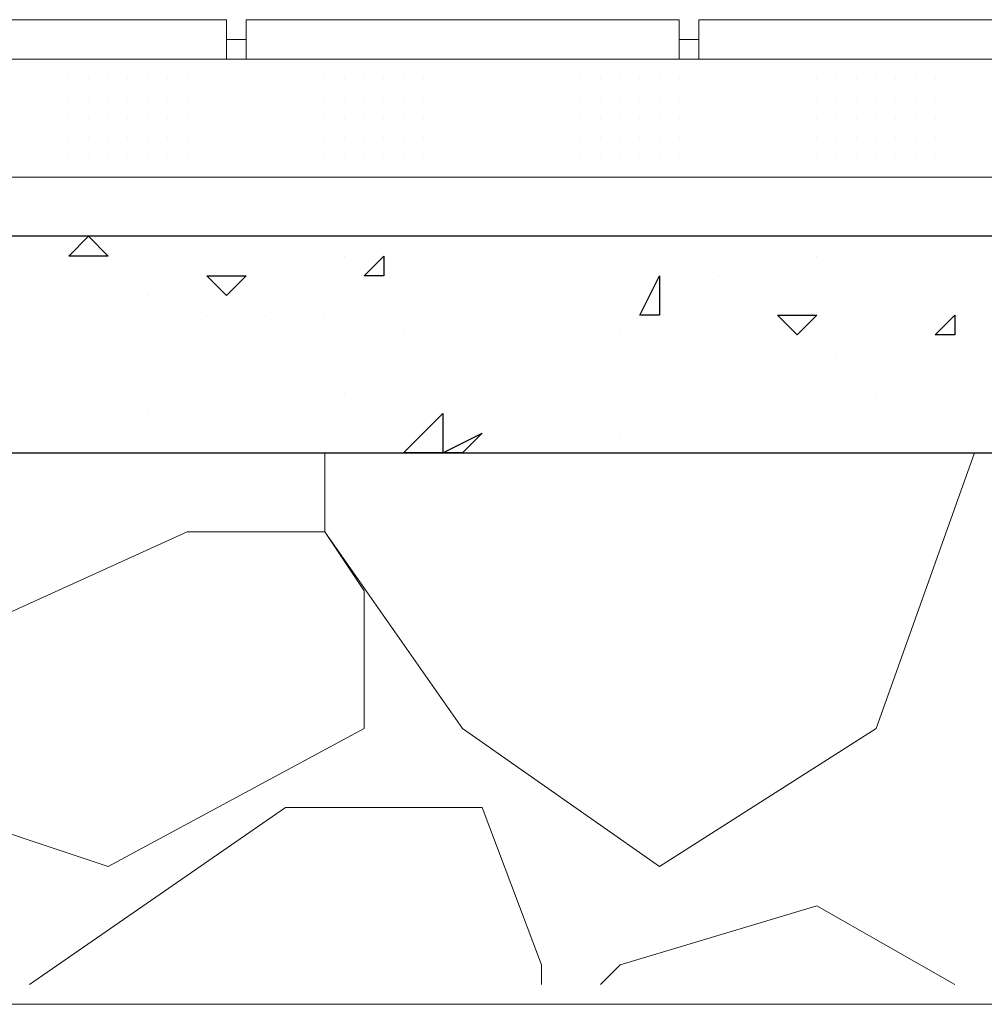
# Model space of a CAD drawing. Header units: metres. Extents: x 5.7 to 89.8, y 4 to 63.5.
# Tile 49 of 256: x 13.665 to 14.137, y 45.389 to 45.87. Entities that reach past the tile are written whole.
import ezdxf

# ---------------------------------------------------------------- set-up
doc = ezdxf.new("R2010")
doc.units = ezdxf.units.M
doc.header["$MEASUREMENT"] = 0
for name, color, linetype in [('PDF17_hatch', 7, 'Continuous'), ('PDF17_hatch-borshi', 7, 'Continuous'), ('PDF17_kaff', 7, 'Continuous')]:
    doc.layers.add(name, color=color, linetype=linetype)

msp = doc.modelspace()

# ---------------------------------------------------------------- linework, layer by layer
at = {"layer": 'PDF17_hatch', "lineweight": 25}
for points in [[(13.69878, 45.76425), (13.70841, 45.75462), (13.68915, 45.75462)], [(13.84324, 45.75462), (13.84324, 45.74499), (13.83361, 45.74499)], [(13.77583, 45.74499), (13.7662, 45.73536), (13.75656, 45.74499)], [(13.97808, 45.74499), (13.97808, 45.72573), (13.96845, 45.72573)], [(14.05513, 45.72573), (14.0455, 45.7161), (14.03587, 45.72573)], [(14.12255, 45.72573), (14.12255, 45.7161), (14.11292, 45.7161)], [(13.87214, 45.65831), (13.85288, 45.65831), (13.87214, 45.67757)], [(13.8914, 45.66794), (13.88177, 45.65831), (13.87214, 45.65831)]]:
    msp.add_lwpolyline(points, close=True, dxfattribs=at)
for points in [[(13.82398, 45.75462), (13.82398, 45.75462)], [(14.05513, 45.75462), (14.05513, 45.75462)], [(13.90103, 45.74499), (13.90103, 45.74499)], [(14.00698, 45.74499), (14.00698, 45.74499)], [(13.72767, 45.73536), (13.72767, 45.73536)], [(13.8914, 45.73536), (13.8914, 45.73536)], [(13.75656, 45.72573), (13.75656, 45.72573)], [(13.78546, 45.72573), (13.78546, 45.72573)], [(13.81435, 45.72573), (13.81435, 45.72573)], [(14.12255, 45.72573), (14.12255, 45.72573)], [(13.7662, 45.7161), (13.7662, 45.7161)], [(13.85288, 45.7161), (13.85288, 45.7161)], [(13.95882, 45.7161), (13.95882, 45.7161)], [(14.02624, 45.7161), (14.02624, 45.7161)], [(13.67951, 45.70646), (13.67951, 45.70646)], [(14.06476, 45.70646), (14.06476, 45.70646)], [(13.92029, 45.69683), (13.92029, 45.69683)], [(13.82398, 45.6872), (13.82398, 45.6872)], [(14.08402, 45.6872), (14.08402, 45.6872)], [(13.72767, 45.67757), (13.72767, 45.67757)], [(14.00698, 45.67757), (14.00698, 45.67757)], [(13.95882, 45.66794), (13.95882, 45.66794)], [(14.12255, 45.66794), (14.12255, 45.66794)], [(13.83361, 45.65831), (13.83361, 45.65831)], [(14.12255, 45.65831), (14.12255, 45.65831)]]:
    msp.add_lwpolyline(points, dxfattribs=at)
at = {"layer": 'PDF17_hatch-borshi', "lineweight": 18}
for points in [[(13.66988, 45.85093), (13.66988, 45.85093)], [(13.68915, 45.85093), (13.68915, 45.85093)], [(13.71804, 45.85093), (13.71804, 45.85093)], [(13.71804, 45.85093), (13.71804, 45.85093)], [(13.7373, 45.85093), (13.7373, 45.85093)], [(13.75656, 45.85093), (13.75656, 45.85093)], [(13.75656, 45.85093), (13.75656, 45.85093)], [(13.77583, 45.85093), (13.77583, 45.85093)], [(13.77583, 45.85093), (13.77583, 45.85093)], [(13.79509, 45.85093), (13.79509, 45.85093)], [(13.79509, 45.85093), (13.79509, 45.85093)], [(13.80472, 45.85093), (13.80472, 45.85093)], [(13.81435, 45.85093), (13.81435, 45.85093)], [(13.81435, 45.85093), (13.81435, 45.85093)], [(13.82398, 45.85093), (13.82398, 45.85093)], [(13.82398, 45.85093), (13.82398, 45.85093)], [(13.83361, 45.85093), (13.83361, 45.85093)], [(13.84324, 45.85093), (13.84324, 45.85093)], [(13.85288, 45.85093), (13.85288, 45.85093)], [(13.86251, 45.85093), (13.86251, 45.85093)], [(13.87214, 45.85093), (13.87214, 45.85093)], [(13.88177, 45.85093), (13.88177, 45.85093)], [(13.90103, 45.85093), (13.90103, 45.85093)], [(13.91066, 45.85093), (13.91066, 45.85093)], [(13.92993, 45.85093), (13.92993, 45.85093)], [(13.94919, 45.85093), (13.94919, 45.85093)], [(13.95882, 45.85093), (13.95882, 45.85093)], [(14.00698, 45.85093), (14.00698, 45.85093)], [(14.00698, 45.85093), (14.00698, 45.85093)], [(14.01661, 45.85093), (14.01661, 45.85093)], [(14.02624, 45.85093), (14.02624, 45.85093)], [(14.02624, 45.85093), (14.02624, 45.85093)], [(14.03587, 45.85093), (14.03587, 45.85093)], [(14.03587, 45.85093), (14.03587, 45.85093)], [(14.0455, 45.85093), (14.0455, 45.85093)], [(14.0455, 45.85093), (14.0455, 45.85093)], [(14.0455, 45.85093), (14.0455, 45.85093)], [(14.06476, 45.85093), (14.06476, 45.85093)], [(14.08402, 45.85093), (14.08402, 45.85093)], [(14.08402, 45.85093), (14.08402, 45.85093)], [(14.09366, 45.85093), (14.09366, 45.85093)], [(14.13218, 45.85093), (14.13218, 45.85093)], [(13.66988, 45.8413), (13.66988, 45.8413)], [(13.66988, 45.8413), (13.66988, 45.8413)], [(13.66988, 45.8413), (13.66988, 45.8413)], [(13.67951, 45.8413), (13.67951, 45.8413)], [(13.67951, 45.8413), (13.67951, 45.8413)], [(13.67951, 45.8413), (13.67951, 45.8413)], [(13.68915, 45.8413), (13.68915, 45.8413)], [(13.68915, 45.8413), (13.68915, 45.8413)], [(13.68915, 45.8413), (13.68915, 45.8413)], [(13.68915, 45.8413), (13.68915, 45.8413)], [(13.69878, 45.8413), (13.69878, 45.8413)], [(13.69878, 45.8413), (13.69878, 45.8413)], [(13.69878, 45.8413), (13.69878, 45.8413)], [(13.69878, 45.8413), (13.69878, 45.8413)], [(13.70841, 45.8413), (13.70841, 45.8413)], [(13.70841, 45.8413), (13.70841, 45.8413)], [(13.70841, 45.8413), (13.70841, 45.8413)], [(13.70841, 45.8413), (13.70841, 45.8413)], [(13.71804, 45.8413), (13.71804, 45.8413)], [(13.71804, 45.8413), (13.71804, 45.8413)], [(13.71804, 45.8413), (13.71804, 45.8413)], [(13.71804, 45.8413), (13.71804, 45.8413)], [(13.72767, 45.8413), (13.72767, 45.8413)], [(13.72767, 45.8413), (13.72767, 45.8413)], [(13.72767, 45.8413), (13.72767, 45.8413)], [(13.72767, 45.8413), (13.72767, 45.8413)], [(13.7373, 45.8413), (13.7373, 45.8413)], [(13.7373, 45.8413), (13.7373, 45.8413)], [(13.7373, 45.8413), (13.7373, 45.8413)], [(13.74693, 45.8413), (13.74693, 45.8413)], [(13.74693, 45.8413), (13.74693, 45.8413)], [(13.74693, 45.8413), (13.74693, 45.8413)], [(13.74693, 45.8413), (13.74693, 45.8413)], [(13.75656, 45.8413), (13.75656, 45.8413)], [(13.75656, 45.8413), (13.75656, 45.8413)], [(13.7662, 45.8413), (13.7662, 45.8413)], [(13.7662, 45.8413), (13.7662, 45.8413)], [(13.7662, 45.8413), (13.7662, 45.8413)], [(13.7662, 45.8413), (13.7662, 45.8413)], [(13.7662, 45.8413), (13.7662, 45.8413)], [(13.77583, 45.8413), (13.77583, 45.8413)], [(13.77583, 45.8413), (13.77583, 45.8413)], [(13.78546, 45.8413), (13.78546, 45.8413)], [(13.78546, 45.8413), (13.78546, 45.8413)], [(13.78546, 45.8413), (13.78546, 45.8413)], [(13.78546, 45.8413), (13.78546, 45.8413)], [(13.79509, 45.8413), (13.79509, 45.8413)], [(13.79509, 45.8413), (13.79509, 45.8413)], [(13.79509, 45.8413), (13.79509, 45.8413)], [(13.79509, 45.8413), (13.79509, 45.8413)], [(13.80472, 45.8413), (13.80472, 45.8413)], [(13.80472, 45.8413), (13.80472, 45.8413)], [(13.81435, 45.8413), (13.81435, 45.8413)], [(13.81435, 45.8413), (13.81435, 45.8413)], [(13.81435, 45.8413), (13.81435, 45.8413)], [(13.81435, 45.8413), (13.81435, 45.8413)], [(13.82398, 45.8413), (13.82398, 45.8413)], [(13.82398, 45.8413), (13.82398, 45.8413)], [(13.82398, 45.8413), (13.82398, 45.8413)], [(13.82398, 45.8413), (13.82398, 45.8413)], [(13.83361, 45.8413), (13.83361, 45.8413)], [(13.83361, 45.8413), (13.83361, 45.8413)], [(13.83361, 45.8413), (13.83361, 45.8413)], [(13.84324, 45.8413), (13.84324, 45.8413)], [(13.84324, 45.8413), (13.84324, 45.8413)], [(13.84324, 45.8413), (13.84324, 45.8413)], [(13.84324, 45.8413), (13.84324, 45.8413)], [(13.85288, 45.8413), (13.85288, 45.8413)], [(13.85288, 45.8413), (13.85288, 45.8413)], [(13.85288, 45.8413), (13.85288, 45.8413)], [(13.85288, 45.8413), (13.85288, 45.8413)], [(13.86251, 45.8413), (13.86251, 45.8413)], [(13.86251, 45.8413), (13.86251, 45.8413)], [(13.86251, 45.8413), (13.86251, 45.8413)], [(13.86251, 45.8413), (13.86251, 45.8413)], [(13.87214, 45.8413), (13.87214, 45.8413)], [(13.87214, 45.8413), (13.87214, 45.8413)], [(13.87214, 45.8413), (13.87214, 45.8413)], [(13.88177, 45.8413), (13.88177, 45.8413)], [(13.88177, 45.8413), (13.88177, 45.8413)], [(13.88177, 45.8413), (13.88177, 45.8413)], [(13.88177, 45.8413), (13.88177, 45.8413)], [(13.8914, 45.8413), (13.8914, 45.8413)], [(13.8914, 45.8413), (13.8914, 45.8413)], [(13.8914, 45.8413), (13.8914, 45.8413)], [(13.8914, 45.8413), (13.8914, 45.8413)], [(13.90103, 45.8413), (13.90103, 45.8413)], [(13.90103, 45.8413), (13.90103, 45.8413)], [(13.90103, 45.8413), (13.90103, 45.8413)], [(13.91066, 45.8413), (13.91066, 45.8413)], [(13.91066, 45.8413), (13.91066, 45.8413)], [(13.91066, 45.8413), (13.91066, 45.8413)], [(13.91066, 45.8413), (13.91066, 45.8413)], [(13.92029, 45.8413), (13.92029, 45.8413)], [(13.92029, 45.8413), (13.92029, 45.8413)], [(13.92029, 45.8413), (13.92029, 45.8413)], [(13.92029, 45.8413), (13.92029, 45.8413)], [(13.92993, 45.8413), (13.92993, 45.8413)], [(13.92993, 45.8413), (13.92993, 45.8413)], [(13.92993, 45.8413), (13.92993, 45.8413)], [(13.92993, 45.8413), (13.92993, 45.8413)], [(13.93956, 45.8413), (13.93956, 45.8413)], [(13.93956, 45.8413), (13.93956, 45.8413)], [(13.93956, 45.8413), (13.93956, 45.8413)], [(13.94919, 45.8413), (13.94919, 45.8413)], [(13.94919, 45.8413), (13.94919, 45.8413)], [(13.94919, 45.8413), (13.94919, 45.8413)], [(13.94919, 45.8413), (13.94919, 45.8413)], [(13.94919, 45.8413), (13.94919, 45.8413)], [(13.95882, 45.8413), (13.95882, 45.8413)], [(13.96845, 45.8413), (13.96845, 45.8413)], [(13.96845, 45.8413), (13.96845, 45.8413)], [(13.96845, 45.8413), (13.96845, 45.8413)], [(13.96845, 45.8413), (13.96845, 45.8413)], [(13.97808, 45.8413), (13.97808, 45.8413)], [(13.97808, 45.8413), (13.97808, 45.8413)], [(13.97808, 45.8413), (13.97808, 45.8413)], [(13.98771, 45.8413), (13.98771, 45.8413)], [(13.98771, 45.8413), (13.98771, 45.8413)], [(13.98771, 45.8413), (13.98771, 45.8413)], [(13.98771, 45.8413), (13.98771, 45.8413)], [(13.99734, 45.8413), (13.99734, 45.8413)], [(13.99734, 45.8413), (13.99734, 45.8413)], [(14.00698, 45.8413), (14.00698, 45.8413)], [(14.00698, 45.8413), (14.00698, 45.8413)], [(14.00698, 45.8413), (14.00698, 45.8413)], [(14.01661, 45.8413), (14.01661, 45.8413)], [(14.01661, 45.8413), (14.01661, 45.8413)], [(14.01661, 45.8413), (14.01661, 45.8413)], [(14.02624, 45.8413), (14.02624, 45.8413)], [(14.02624, 45.8413), (14.02624, 45.8413)], [(14.03587, 45.8413), (14.03587, 45.8413)], [(14.03587, 45.8413), (14.03587, 45.8413)], [(14.03587, 45.8413), (14.03587, 45.8413)], [(14.03587, 45.8413), (14.03587, 45.8413)], [(14.0455, 45.8413), (14.0455, 45.8413)], [(14.0455, 45.8413), (14.0455, 45.8413)], [(14.0455, 45.8413), (14.0455, 45.8413)], [(14.05513, 45.8413), (14.05513, 45.8413)], [(14.05513, 45.8413), (14.05513, 45.8413)], [(14.05513, 45.8413), (14.05513, 45.8413)], [(14.06476, 45.8413), (14.06476, 45.8413)], [(14.06476, 45.8413), (14.06476, 45.8413)], [(14.06476, 45.8413), (14.06476, 45.8413)], [(14.06476, 45.8413), (14.06476, 45.8413)], [(14.07439, 45.8413), (14.07439, 45.8413)], [(14.07439, 45.8413), (14.07439, 45.8413)], [(14.07439, 45.8413), (14.07439, 45.8413)], [(14.08402, 45.8413), (14.08402, 45.8413)], [(14.08402, 45.8413), (14.08402, 45.8413)], [(14.09366, 45.8413), (14.09366, 45.8413)], [(14.09366, 45.8413), (14.09366, 45.8413)], [(14.09366, 45.8413), (14.09366, 45.8413)], [(14.10329, 45.8413), (14.10329, 45.8413)], [(14.10329, 45.8413), (14.10329, 45.8413)], [(14.10329, 45.8413), (14.10329, 45.8413)], [(14.10329, 45.8413), (14.10329, 45.8413)], [(14.11292, 45.8413), (14.11292, 45.8413)], [(14.11292, 45.8413), (14.11292, 45.8413)], [(14.11292, 45.8413), (14.11292, 45.8413)], [(14.12255, 45.8413), (14.12255, 45.8413)], [(14.12255, 45.8413), (14.12255, 45.8413)], [(14.12255, 45.8413), (14.12255, 45.8413)], [(14.13218, 45.8413), (14.13218, 45.8413)], [(14.13218, 45.8413), (14.13218, 45.8413)], [(14.13218, 45.8413), (14.13218, 45.8413)], [(14.13218, 45.8413), (14.13218, 45.8413)], [(13.66988, 45.83167), (13.66988, 45.83167)], [(13.66988, 45.83167), (13.66988, 45.83167)], [(13.66988, 45.83167), (13.66988, 45.83167)], [(13.66988, 45.83167), (13.66988, 45.83167)], [(13.67951, 45.83167), (13.67951, 45.83167)], [(13.67951, 45.83167), (13.67951, 45.83167)], [(13.67951, 45.83167), (13.67951, 45.83167)], [(13.68915, 45.83167), (13.68915, 45.83167)], [(13.68915, 45.83167), (13.68915, 45.83167)], [(13.68915, 45.83167), (13.68915, 45.83167)], [(13.68915, 45.83167), (13.68915, 45.83167)], [(13.69878, 45.83167), (13.69878, 45.83167)], [(13.69878, 45.83167), (13.69878, 45.83167)], [(13.69878, 45.83167), (13.69878, 45.83167)], [(13.69878, 45.83167), (13.69878, 45.83167)], [(13.70841, 45.83167), (13.70841, 45.83167)], [(13.70841, 45.83167), (13.70841, 45.83167)], [(13.70841, 45.83167), (13.70841, 45.83167)], [(13.71804, 45.83167), (13.71804, 45.83167)], [(13.71804, 45.83167), (13.71804, 45.83167)], [(13.71804, 45.83167), (13.71804, 45.83167)], [(13.71804, 45.83167), (13.71804, 45.83167)], [(13.71804, 45.83167), (13.71804, 45.83167)], [(13.72767, 45.83167), (13.72767, 45.83167)], [(13.72767, 45.83167), (13.72767, 45.83167)], [(13.72767, 45.83167), (13.72767, 45.83167)], [(13.7373, 45.83167), (13.7373, 45.83167)], [(13.7373, 45.83167), (13.7373, 45.83167)], [(13.7373, 45.83167), (13.7373, 45.83167)], [(13.74693, 45.83167), (13.74693, 45.83167)], [(13.74693, 45.83167), (13.74693, 45.83167)], [(13.74693, 45.83167), (13.74693, 45.83167)], [(13.74693, 45.83167), (13.74693, 45.83167)], [(13.75656, 45.83167), (13.75656, 45.83167)], [(13.75656, 45.83167), (13.75656, 45.83167)], [(13.75656, 45.83167), (13.75656, 45.83167)], [(13.75656, 45.83167), (13.75656, 45.83167)], [(13.7662, 45.83167), (13.7662, 45.83167)], [(13.7662, 45.83167), (13.7662, 45.83167)], [(13.7662, 45.83167), (13.7662, 45.83167)], [(13.7662, 45.83167), (13.7662, 45.83167)], [(13.77583, 45.83167), (13.77583, 45.83167)], [(13.77583, 45.83167), (13.77583, 45.83167)], [(13.77583, 45.83167), (13.77583, 45.83167)], [(13.78546, 45.83167), (13.78546, 45.83167)], [(13.78546, 45.83167), (13.78546, 45.83167)], [(13.78546, 45.83167), (13.78546, 45.83167)], [(13.78546, 45.83167), (13.78546, 45.83167)], [(13.79509, 45.83167), (13.79509, 45.83167)], [(13.79509, 45.83167), (13.79509, 45.83167)], [(13.79509, 45.83167), (13.79509, 45.83167)], [(13.80472, 45.83167), (13.80472, 45.83167)], [(13.80472, 45.83167), (13.80472, 45.83167)], [(13.81435, 45.83167), (13.81435, 45.83167)], [(13.81435, 45.83167), (13.81435, 45.83167)], [(13.81435, 45.83167), (13.81435, 45.83167)], [(13.81435, 45.83167), (13.81435, 45.83167)], [(13.81435, 45.83167), (13.81435, 45.83167)], [(13.82398, 45.83167), (13.82398, 45.83167)], [(13.82398, 45.83167), (13.82398, 45.83167)], [(13.82398, 45.83167), (13.82398, 45.83167)], [(13.83361, 45.83167), (13.83361, 45.83167)], [(13.83361, 45.83167), (13.83361, 45.83167)], [(13.84324, 45.83167), (13.84324, 45.83167)], [(13.84324, 45.83167), (13.84324, 45.83167)], [(13.84324, 45.83167), (13.84324, 45.83167)], [(13.84324, 45.83167), (13.84324, 45.83167)], [(13.85288, 45.83167), (13.85288, 45.83167)], [(13.85288, 45.83167), (13.85288, 45.83167)], [(13.85288, 45.83167), (13.85288, 45.83167)], [(13.85288, 45.83167), (13.85288, 45.83167)], [(13.86251, 45.83167), (13.86251, 45.83167)], [(13.86251, 45.83167), (13.86251, 45.83167)], [(13.86251, 45.83167), (13.86251, 45.83167)], [(13.86251, 45.83167), (13.86251, 45.83167)], [(13.87214, 45.83167), (13.87214, 45.83167)], [(13.87214, 45.83167), (13.87214, 45.83167)], [(13.87214, 45.83167), (13.87214, 45.83167)], [(13.87214, 45.83167), (13.87214, 45.83167)], [(13.88177, 45.83167), (13.88177, 45.83167)], [(13.88177, 45.83167), (13.88177, 45.83167)], [(13.88177, 45.83167), (13.88177, 45.83167)], [(13.88177, 45.83167), (13.88177, 45.83167)], [(13.8914, 45.83167), (13.8914, 45.83167)], [(13.8914, 45.83167), (13.8914, 45.83167)], [(13.8914, 45.83167), (13.8914, 45.83167)], [(13.90103, 45.83167), (13.90103, 45.83167)], [(13.90103, 45.83167), (13.90103, 45.83167)], [(13.90103, 45.83167), (13.90103, 45.83167)], [(13.90103, 45.83167), (13.90103, 45.83167)], [(13.90103, 45.83167), (13.90103, 45.83167)], [(13.91066, 45.83167), (13.91066, 45.83167)], [(13.91066, 45.83167), (13.91066, 45.83167)], [(13.91066, 45.83167), (13.91066, 45.83167)], [(13.92029, 45.83167), (13.92029, 45.83167)], [(13.92029, 45.83167), (13.92029, 45.83167)], [(13.92029, 45.83167), (13.92029, 45.83167)], [(13.92029, 45.83167), (13.92029, 45.83167)], [(13.92029, 45.83167), (13.92029, 45.83167)], [(13.92993, 45.83167), (13.92993, 45.83167)], [(13.92993, 45.83167), (13.92993, 45.83167)], [(13.93956, 45.83167), (13.93956, 45.83167)], [(13.93956, 45.83167), (13.93956, 45.83167)], [(13.93956, 45.83167), (13.93956, 45.83167)], [(13.93956, 45.83167), (13.93956, 45.83167)], [(13.94919, 45.83167), (13.94919, 45.83167)], [(13.94919, 45.83167), (13.94919, 45.83167)], [(13.95882, 45.83167), (13.95882, 45.83167)], [(13.95882, 45.83167), (13.95882, 45.83167)], [(13.95882, 45.83167), (13.95882, 45.83167)], [(13.96845, 45.83167), (13.96845, 45.83167)], [(13.96845, 45.83167), (13.96845, 45.83167)], [(13.96845, 45.83167), (13.96845, 45.83167)], [(13.97808, 45.83167), (13.97808, 45.83167)], [(13.97808, 45.83167), (13.97808, 45.83167)], [(13.97808, 45.83167), (13.97808, 45.83167)], [(13.97808, 45.83167), (13.97808, 45.83167)], [(13.98771, 45.83167), (13.98771, 45.83167)], [(13.98771, 45.83167), (13.98771, 45.83167)], [(13.99734, 45.83167), (13.99734, 45.83167)], [(13.99734, 45.83167), (13.99734, 45.83167)], [(13.99734, 45.83167), (13.99734, 45.83167)], [(13.99734, 45.83167), (13.99734, 45.83167)], [(13.99734, 45.83167), (13.99734, 45.83167)], [(14.00698, 45.83167), (14.00698, 45.83167)], [(14.00698, 45.83167), (14.00698, 45.83167)], [(14.01661, 45.83167), (14.01661, 45.83167)], [(14.01661, 45.83167), (14.01661, 45.83167)], [(14.01661, 45.83167), (14.01661, 45.83167)], [(14.01661, 45.83167), (14.01661, 45.83167)], [(14.01661, 45.83167), (14.01661, 45.83167)], [(14.02624, 45.83167), (14.02624, 45.83167)], [(14.02624, 45.83167), (14.02624, 45.83167)], [(14.02624, 45.83167), (14.02624, 45.83167)], [(14.03587, 45.83167), (14.03587, 45.83167)], [(14.03587, 45.83167), (14.03587, 45.83167)], [(14.03587, 45.83167), (14.03587, 45.83167)], [(14.03587, 45.83167), (14.03587, 45.83167)], [(14.0455, 45.83167), (14.0455, 45.83167)], [(14.0455, 45.83167), (14.0455, 45.83167)], [(14.0455, 45.83167), (14.0455, 45.83167)], [(14.05513, 45.83167), (14.05513, 45.83167)], [(14.05513, 45.83167), (14.05513, 45.83167)], [(14.05513, 45.83167), (14.05513, 45.83167)], [(14.06476, 45.83167), (14.06476, 45.83167)], [(14.06476, 45.83167), (14.06476, 45.83167)], [(14.06476, 45.83167), (14.06476, 45.83167)], [(14.07439, 45.83167), (14.07439, 45.83167)], [(14.07439, 45.83167), (14.07439, 45.83167)], [(14.07439, 45.83167), (14.07439, 45.83167)], [(14.07439, 45.83167), (14.07439, 45.83167)], [(14.08402, 45.83167), (14.08402, 45.83167)], [(14.08402, 45.83167), (14.08402, 45.83167)], [(14.08402, 45.83167), (14.08402, 45.83167)], [(14.09366, 45.83167), (14.09366, 45.83167)], [(14.09366, 45.83167), (14.09366, 45.83167)], [(14.09366, 45.83167), (14.09366, 45.83167)], [(14.10329, 45.83167), (14.10329, 45.83167)], [(14.10329, 45.83167), (14.10329, 45.83167)], [(14.10329, 45.83167), (14.10329, 45.83167)], [(14.10329, 45.83167), (14.10329, 45.83167)], [(14.11292, 45.83167), (14.11292, 45.83167)], [(14.11292, 45.83167), (14.11292, 45.83167)], [(14.12255, 45.83167), (14.12255, 45.83167)], [(14.12255, 45.83167), (14.12255, 45.83167)], [(14.12255, 45.83167), (14.12255, 45.83167)], [(14.13218, 45.83167), (14.13218, 45.83167)], [(14.13218, 45.83167), (14.13218, 45.83167)], [(14.13218, 45.83167), (14.13218, 45.83167)], [(14.13218, 45.83167), (14.13218, 45.83167)], [(13.66988, 45.82204), (13.66988, 45.82204)], [(13.66988, 45.82204), (13.66988, 45.82204)], [(13.67951, 45.82204), (13.67951, 45.82204)], [(13.67951, 45.82204), (13.67951, 45.82204)], [(13.67951, 45.82204), (13.67951, 45.82204)], [(13.67951, 45.82204), (13.67951, 45.82204)], [(13.67951, 45.82204), (13.67951, 45.82204)], [(13.68915, 45.82204), (13.68915, 45.82204)], [(13.68915, 45.82204), (13.68915, 45.82204)], [(13.68915, 45.82204), (13.68915, 45.82204)], [(13.69878, 45.82204), (13.69878, 45.82204)], [(13.69878, 45.82204), (13.69878, 45.82204)], [(13.69878, 45.82204), (13.69878, 45.82204)], [(13.69878, 45.82204), (13.69878, 45.82204)], [(13.70841, 45.82204), (13.70841, 45.82204)], [(13.70841, 45.82204), (13.70841, 45.82204)], [(13.70841, 45.82204), (13.70841, 45.82204)], [(13.71804, 45.82204), (13.71804, 45.82204)], [(13.71804, 45.82204), (13.71804, 45.82204)], [(13.71804, 45.82204), (13.71804, 45.82204)], [(13.71804, 45.82204), (13.71804, 45.82204)], [(13.72767, 45.82204), (13.72767, 45.82204)], [(13.72767, 45.82204), (13.72767, 45.82204)], [(13.72767, 45.82204), (13.72767, 45.82204)], [(13.72767, 45.82204), (13.72767, 45.82204)], [(13.7373, 45.82204), (13.7373, 45.82204)], [(13.7373, 45.82204), (13.7373, 45.82204)], [(13.7373, 45.82204), (13.7373, 45.82204)], [(13.74693, 45.82204), (13.74693, 45.82204)], [(13.74693, 45.82204), (13.74693, 45.82204)], [(13.74693, 45.82204), (13.74693, 45.82204)], [(13.74693, 45.82204), (13.74693, 45.82204)], [(13.75656, 45.82204), (13.75656, 45.82204)], [(13.75656, 45.82204), (13.75656, 45.82204)], [(13.75656, 45.82204), (13.75656, 45.82204)], [(13.7662, 45.82204), (13.7662, 45.82204)], [(13.7662, 45.82204), (13.7662, 45.82204)], [(13.7662, 45.82204), (13.7662, 45.82204)], [(13.7662, 45.82204), (13.7662, 45.82204)], [(13.77583, 45.82204), (13.77583, 45.82204)], [(13.77583, 45.82204), (13.77583, 45.82204)], [(13.77583, 45.82204), (13.77583, 45.82204)], [(13.77583, 45.82204), (13.77583, 45.82204)], [(13.78546, 45.82204), (13.78546, 45.82204)], [(13.78546, 45.82204), (13.78546, 45.82204)], [(13.78546, 45.82204), (13.78546, 45.82204)], [(13.78546, 45.82204), (13.78546, 45.82204)], [(13.78546, 45.82204), (13.78546, 45.82204)], [(13.78546, 45.82204), (13.78546, 45.82204)], [(13.79509, 45.82204), (13.79509, 45.82204)], [(13.79509, 45.82204), (13.79509, 45.82204)], [(13.79509, 45.82204), (13.79509, 45.82204)], [(13.80472, 45.82204), (13.80472, 45.82204)], [(13.80472, 45.82204), (13.80472, 45.82204)], [(13.80472, 45.82204), (13.80472, 45.82204)], [(13.81435, 45.82204), (13.81435, 45.82204)], [(13.81435, 45.82204), (13.81435, 45.82204)], [(13.81435, 45.82204), (13.81435, 45.82204)], [(13.82398, 45.82204), (13.82398, 45.82204)], [(13.82398, 45.82204), (13.82398, 45.82204)], [(13.82398, 45.82204), (13.82398, 45.82204)], [(13.83361, 45.82204), (13.83361, 45.82204)], [(13.83361, 45.82204), (13.83361, 45.82204)], [(13.83361, 45.82204), (13.83361, 45.82204)], [(13.84324, 45.82204), (13.84324, 45.82204)], [(13.84324, 45.82204), (13.84324, 45.82204)], [(13.84324, 45.82204), (13.84324, 45.82204)], [(13.85288, 45.82204), (13.85288, 45.82204)], [(13.85288, 45.82204), (13.85288, 45.82204)], [(13.85288, 45.82204), (13.85288, 45.82204)], [(13.85288, 45.82204), (13.85288, 45.82204)], [(13.86251, 45.82204), (13.86251, 45.82204)], [(13.87214, 45.82204), (13.87214, 45.82204)], [(13.87214, 45.82204), (13.87214, 45.82204)], [(13.87214, 45.82204), (13.87214, 45.82204)], [(13.88177, 45.82204), (13.88177, 45.82204)], [(13.88177, 45.82204), (13.88177, 45.82204)], [(13.88177, 45.82204), (13.88177, 45.82204)], [(13.88177, 45.82204), (13.88177, 45.82204)], [(13.88177, 45.82204), (13.88177, 45.82204)], [(13.8914, 45.82204), (13.8914, 45.82204)], [(13.8914, 45.82204), (13.8914, 45.82204)], [(13.8914, 45.82204), (13.8914, 45.82204)], [(13.90103, 45.82204), (13.90103, 45.82204)], [(13.90103, 45.82204), (13.90103, 45.82204)], [(13.90103, 45.82204), (13.90103, 45.82204)], [(13.91066, 45.82204), (13.91066, 45.82204)], [(13.91066, 45.82204), (13.91066, 45.82204)], [(13.91066, 45.82204), (13.91066, 45.82204)], [(13.91066, 45.82204), (13.91066, 45.82204)], [(13.92029, 45.82204), (13.92029, 45.82204)], [(13.92029, 45.82204), (13.92029, 45.82204)], [(13.92029, 45.82204), (13.92029, 45.82204)], [(13.92993, 45.82204), (13.92993, 45.82204)], [(13.92993, 45.82204), (13.92993, 45.82204)], [(13.92993, 45.82204), (13.92993, 45.82204)], [(13.92993, 45.82204), (13.92993, 45.82204)], [(13.93956, 45.82204), (13.93956, 45.82204)], [(13.93956, 45.82204), (13.93956, 45.82204)], [(13.93956, 45.82204), (13.93956, 45.82204)], [(13.93956, 45.82204), (13.93956, 45.82204)], [(13.94919, 45.82204), (13.94919, 45.82204)], [(13.94919, 45.82204), (13.94919, 45.82204)], [(13.94919, 45.82204), (13.94919, 45.82204)], [(13.94919, 45.82204), (13.94919, 45.82204)], [(13.94919, 45.82204), (13.94919, 45.82204)], [(13.95882, 45.82204), (13.95882, 45.82204)], [(13.96845, 45.82204), (13.96845, 45.82204)], [(13.96845, 45.82204), (13.96845, 45.82204)], [(13.96845, 45.82204), (13.96845, 45.82204)], [(13.96845, 45.82204), (13.96845, 45.82204)], [(13.96845, 45.82204), (13.96845, 45.82204)], [(13.97808, 45.82204), (13.97808, 45.82204)], [(13.97808, 45.82204), (13.97808, 45.82204)], [(13.98771, 45.82204), (13.98771, 45.82204)], [(13.98771, 45.82204), (13.98771, 45.82204)], [(13.98771, 45.82204), (13.98771, 45.82204)], [(13.98771, 45.82204), (13.98771, 45.82204)], [(13.99734, 45.82204), (13.99734, 45.82204)], [(13.99734, 45.82204), (13.99734, 45.82204)], [(13.99734, 45.82204), (13.99734, 45.82204)], [(14.00698, 45.82204), (14.00698, 45.82204)], [(14.00698, 45.82204), (14.00698, 45.82204)], [(14.00698, 45.82204), (14.00698, 45.82204)], [(14.00698, 45.82204), (14.00698, 45.82204)], [(14.01661, 45.82204), (14.01661, 45.82204)], [(14.01661, 45.82204), (14.01661, 45.82204)], [(14.02624, 45.82204), (14.02624, 45.82204)], [(14.02624, 45.82204), (14.02624, 45.82204)], [(14.02624, 45.82204), (14.02624, 45.82204)], [(14.02624, 45.82204), (14.02624, 45.82204)], [(14.03587, 45.82204), (14.03587, 45.82204)], [(14.03587, 45.82204), (14.03587, 45.82204)], [(14.03587, 45.82204), (14.03587, 45.82204)], [(14.0455, 45.82204), (14.0455, 45.82204)], [(14.0455, 45.82204), (14.0455, 45.82204)], [(14.0455, 45.82204), (14.0455, 45.82204)], [(14.05513, 45.82204), (14.05513, 45.82204)], [(14.05513, 45.82204), (14.05513, 45.82204)], [(14.05513, 45.82204), (14.05513, 45.82204)], [(14.06476, 45.82204), (14.06476, 45.82204)], [(14.06476, 45.82204), (14.06476, 45.82204)], [(14.06476, 45.82204), (14.06476, 45.82204)], [(14.07439, 45.82204), (14.07439, 45.82204)], [(14.07439, 45.82204), (14.07439, 45.82204)], [(14.07439, 45.82204), (14.07439, 45.82204)], [(14.08402, 45.82204), (14.08402, 45.82204)], [(14.08402, 45.82204), (14.08402, 45.82204)], [(14.08402, 45.82204), (14.08402, 45.82204)], [(14.09366, 45.82204), (14.09366, 45.82204)], [(14.09366, 45.82204), (14.09366, 45.82204)], [(14.09366, 45.82204), (14.09366, 45.82204)], [(14.10329, 45.82204), (14.10329, 45.82204)], [(14.10329, 45.82204), (14.10329, 45.82204)], [(14.10329, 45.82204), (14.10329, 45.82204)], [(14.10329, 45.82204), (14.10329, 45.82204)], [(14.11292, 45.82204), (14.11292, 45.82204)], [(14.11292, 45.82204), (14.11292, 45.82204)], [(14.11292, 45.82204), (14.11292, 45.82204)], [(14.12255, 45.82204), (14.12255, 45.82204)], [(14.12255, 45.82204), (14.12255, 45.82204)], [(14.12255, 45.82204), (14.12255, 45.82204)], [(14.12255, 45.82204), (14.12255, 45.82204)], [(14.13218, 45.82204), (14.13218, 45.82204)], [(14.13218, 45.82204), (14.13218, 45.82204)], [(14.13218, 45.82204), (14.13218, 45.82204)], [(14.13218, 45.82204), (14.13218, 45.82204)], [(13.66988, 45.81241), (13.66988, 45.81241)], [(13.66988, 45.81241), (13.66988, 45.81241)], [(13.66988, 45.81241), (13.66988, 45.81241)], [(13.67951, 45.81241), (13.67951, 45.81241)], [(13.67951, 45.81241), (13.67951, 45.81241)], [(13.67951, 45.81241), (13.67951, 45.81241)], [(13.68915, 45.81241), (13.68915, 45.81241)], [(13.68915, 45.81241), (13.68915, 45.81241)], [(13.68915, 45.81241), (13.68915, 45.81241)], [(13.68915, 45.81241), (13.68915, 45.81241)], [(13.69878, 45.81241), (13.69878, 45.81241)], [(13.69878, 45.81241), (13.69878, 45.81241)], [(13.69878, 45.81241), (13.69878, 45.81241)], [(13.69878, 45.81241), (13.69878, 45.81241)], [(13.69878, 45.81241), (13.69878, 45.81241)], [(13.70841, 45.81241), (13.70841, 45.81241)], [(13.70841, 45.81241), (13.70841, 45.81241)], [(13.70841, 45.81241), (13.70841, 45.81241)], [(13.70841, 45.81241), (13.70841, 45.81241)], [(13.70841, 45.81241), (13.70841, 45.81241)], [(13.71804, 45.81241), (13.71804, 45.81241)], [(13.71804, 45.81241), (13.71804, 45.81241)], [(13.71804, 45.81241), (13.71804, 45.81241)], [(13.71804, 45.81241), (13.71804, 45.81241)], [(13.71804, 45.81241), (13.71804, 45.81241)], [(13.72767, 45.81241), (13.72767, 45.81241)], [(13.72767, 45.81241), (13.72767, 45.81241)], [(13.72767, 45.81241), (13.72767, 45.81241)], [(13.72767, 45.81241), (13.72767, 45.81241)], [(13.7373, 45.81241), (13.7373, 45.81241)], [(13.7373, 45.81241), (13.7373, 45.81241)], [(13.74693, 45.81241), (13.74693, 45.81241)], [(13.74693, 45.81241), (13.74693, 45.81241)], [(13.74693, 45.81241), (13.74693, 45.81241)], [(13.74693, 45.81241), (13.74693, 45.81241)], [(13.74693, 45.81241), (13.74693, 45.81241)], [(13.75656, 45.81241), (13.75656, 45.81241)], [(13.75656, 45.81241), (13.75656, 45.81241)], [(13.75656, 45.81241), (13.75656, 45.81241)], [(13.75656, 45.81241), (13.75656, 45.81241)], [(13.7662, 45.81241), (13.7662, 45.81241)], [(13.7662, 45.81241), (13.7662, 45.81241)], [(13.7662, 45.81241), (13.7662, 45.81241)], [(13.77583, 45.81241), (13.77583, 45.81241)], [(13.77583, 45.81241), (13.77583, 45.81241)], [(13.77583, 45.81241), (13.77583, 45.81241)], [(13.77583, 45.81241), (13.77583, 45.81241)], [(13.78546, 45.81241), (13.78546, 45.81241)], [(13.78546, 45.81241), (13.78546, 45.81241)], [(13.78546, 45.81241), (13.78546, 45.81241)], [(13.78546, 45.81241), (13.78546, 45.81241)], [(13.79509, 45.81241), (13.79509, 45.81241)], [(13.80472, 45.81241), (13.80472, 45.81241)], [(13.80472, 45.81241), (13.80472, 45.81241)], [(13.80472, 45.81241), (13.80472, 45.81241)], [(13.80472, 45.81241), (13.80472, 45.81241)], [(13.81435, 45.81241), (13.81435, 45.81241)], [(13.81435, 45.81241), (13.81435, 45.81241)], [(13.81435, 45.81241), (13.81435, 45.81241)], [(13.81435, 45.81241), (13.81435, 45.81241)], [(13.82398, 45.81241), (13.82398, 45.81241)], [(13.82398, 45.81241), (13.82398, 45.81241)], [(13.83361, 45.81241), (13.83361, 45.81241)], [(13.83361, 45.81241), (13.83361, 45.81241)], [(13.83361, 45.81241), (13.83361, 45.81241)], [(13.83361, 45.81241), (13.83361, 45.81241)], [(13.84324, 45.81241), (13.84324, 45.81241)], [(13.84324, 45.81241), (13.84324, 45.81241)], [(13.84324, 45.81241), (13.84324, 45.81241)], [(13.85288, 45.81241), (13.85288, 45.81241)], [(13.85288, 45.81241), (13.85288, 45.81241)], [(13.85288, 45.81241), (13.85288, 45.81241)], [(13.86251, 45.81241), (13.86251, 45.81241)], [(13.86251, 45.81241), (13.86251, 45.81241)], [(13.86251, 45.81241), (13.86251, 45.81241)], [(13.87214, 45.81241), (13.87214, 45.81241)], [(13.87214, 45.81241), (13.87214, 45.81241)], [(13.87214, 45.81241), (13.87214, 45.81241)], [(13.88177, 45.81241), (13.88177, 45.81241)], [(13.88177, 45.81241), (13.88177, 45.81241)], [(13.88177, 45.81241), (13.88177, 45.81241)], [(13.88177, 45.81241), (13.88177, 45.81241)], [(13.8914, 45.81241), (13.8914, 45.81241)], [(13.8914, 45.81241), (13.8914, 45.81241)], [(13.90103, 45.81241), (13.90103, 45.81241)], [(13.90103, 45.81241), (13.90103, 45.81241)], [(13.90103, 45.81241), (13.90103, 45.81241)], [(13.90103, 45.81241), (13.90103, 45.81241)], [(13.91066, 45.81241), (13.91066, 45.81241)], [(13.91066, 45.81241), (13.91066, 45.81241)], [(13.91066, 45.81241), (13.91066, 45.81241)], [(13.92029, 45.81241), (13.92029, 45.81241)], [(13.92029, 45.81241), (13.92029, 45.81241)], [(13.92029, 45.81241), (13.92029, 45.81241)], [(13.92029, 45.81241), (13.92029, 45.81241)], [(13.92993, 45.81241), (13.92993, 45.81241)], [(13.92993, 45.81241), (13.92993, 45.81241)], [(13.92993, 45.81241), (13.92993, 45.81241)], [(13.93956, 45.81241), (13.93956, 45.81241)], [(13.93956, 45.81241), (13.93956, 45.81241)], [(13.93956, 45.81241), (13.93956, 45.81241)], [(13.93956, 45.81241), (13.93956, 45.81241)], [(13.94919, 45.81241), (13.94919, 45.81241)], [(13.94919, 45.81241), (13.94919, 45.81241)], [(13.95882, 45.81241), (13.95882, 45.81241)], [(13.95882, 45.81241), (13.95882, 45.81241)], [(13.95882, 45.81241), (13.95882, 45.81241)], [(13.95882, 45.81241), (13.95882, 45.81241)], [(13.96845, 45.81241), (13.96845, 45.81241)], [(13.96845, 45.81241), (13.96845, 45.81241)], [(13.96845, 45.81241), (13.96845, 45.81241)], [(13.97808, 45.81241), (13.97808, 45.81241)], [(13.97808, 45.81241), (13.97808, 45.81241)], [(13.97808, 45.81241), (13.97808, 45.81241)], [(13.97808, 45.81241), (13.97808, 45.81241)], [(13.98771, 45.81241), (13.98771, 45.81241)], [(13.98771, 45.81241), (13.98771, 45.81241)], [(13.99734, 45.81241), (13.99734, 45.81241)], [(13.99734, 45.81241), (13.99734, 45.81241)], [(13.99734, 45.81241), (13.99734, 45.81241)], [(14.00698, 45.81241), (14.00698, 45.81241)], [(14.00698, 45.81241), (14.00698, 45.81241)], [(14.01661, 45.81241), (14.01661, 45.81241)], [(14.01661, 45.81241), (14.01661, 45.81241)], [(14.01661, 45.81241), (14.01661, 45.81241)], [(14.01661, 45.81241), (14.01661, 45.81241)], [(14.02624, 45.81241), (14.02624, 45.81241)], [(14.02624, 45.81241), (14.02624, 45.81241)], [(14.03587, 45.81241), (14.03587, 45.81241)], [(14.03587, 45.81241), (14.03587, 45.81241)], [(14.03587, 45.81241), (14.03587, 45.81241)], [(14.03587, 45.81241), (14.03587, 45.81241)], [(14.0455, 45.81241), (14.0455, 45.81241)], [(14.0455, 45.81241), (14.0455, 45.81241)], [(14.05513, 45.81241), (14.05513, 45.81241)], [(14.05513, 45.81241), (14.05513, 45.81241)], [(14.05513, 45.81241), (14.05513, 45.81241)], [(14.05513, 45.81241), (14.05513, 45.81241)], [(14.06476, 45.81241), (14.06476, 45.81241)], [(14.06476, 45.81241), (14.06476, 45.81241)], [(14.06476, 45.81241), (14.06476, 45.81241)], [(14.07439, 45.81241), (14.07439, 45.81241)], [(14.07439, 45.81241), (14.07439, 45.81241)], [(14.07439, 45.81241), (14.07439, 45.81241)], [(14.08402, 45.81241), (14.08402, 45.81241)], [(14.08402, 45.81241), (14.08402, 45.81241)], [(14.08402, 45.81241), (14.08402, 45.81241)], [(14.09366, 45.81241), (14.09366, 45.81241)], [(14.09366, 45.81241), (14.09366, 45.81241)], [(14.09366, 45.81241), (14.09366, 45.81241)], [(14.10329, 45.81241), (14.10329, 45.81241)], [(14.10329, 45.81241), (14.10329, 45.81241)], [(14.10329, 45.81241), (14.10329, 45.81241)], [(14.10329, 45.81241), (14.10329, 45.81241)], [(14.11292, 45.81241), (14.11292, 45.81241)], [(14.11292, 45.81241), (14.11292, 45.81241)], [(14.11292, 45.81241), (14.11292, 45.81241)], [(14.11292, 45.81241), (14.11292, 45.81241)], [(14.12255, 45.81241), (14.12255, 45.81241)], [(14.12255, 45.81241), (14.12255, 45.81241)], [(14.12255, 45.81241), (14.12255, 45.81241)], [(14.12255, 45.81241), (14.12255, 45.81241)], [(14.12255, 45.81241), (14.12255, 45.81241)], [(14.13218, 45.81241), (14.13218, 45.81241)], [(14.13218, 45.81241), (14.13218, 45.81241)], [(14.13218, 45.81241), (14.13218, 45.81241)], [(14.13218, 45.81241), (14.13218, 45.81241)], [(13.66988, 45.80278), (13.66988, 45.80278)], [(13.66988, 45.80278), (13.66988, 45.80278)], [(13.67951, 45.80278), (13.67951, 45.80278)], [(13.67951, 45.80278), (13.67951, 45.80278)], [(13.67951, 45.80278), (13.67951, 45.80278)], [(13.67951, 45.80278), (13.67951, 45.80278)], [(13.67951, 45.80278), (13.67951, 45.80278)], [(13.68915, 45.80278), (13.68915, 45.80278)], [(13.68915, 45.80278), (13.68915, 45.80278)], [(13.69878, 45.80278), (13.69878, 45.80278)], [(13.69878, 45.80278), (13.69878, 45.80278)], [(13.69878, 45.80278), (13.69878, 45.80278)], [(13.69878, 45.80278), (13.69878, 45.80278)], [(13.70841, 45.80278), (13.70841, 45.80278)], [(13.70841, 45.80278), (13.70841, 45.80278)], [(13.71804, 45.80278), (13.71804, 45.80278)], [(13.71804, 45.80278), (13.71804, 45.80278)], [(13.71804, 45.80278), (13.71804, 45.80278)], [(13.71804, 45.80278), (13.71804, 45.80278)], [(13.72767, 45.80278), (13.72767, 45.80278)], [(13.72767, 45.80278), (13.72767, 45.80278)], [(13.72767, 45.80278), (13.72767, 45.80278)], [(13.7373, 45.80278), (13.7373, 45.80278)], [(13.7373, 45.80278), (13.7373, 45.80278)], [(13.7373, 45.80278), (13.7373, 45.80278)], [(13.7373, 45.80278), (13.7373, 45.80278)], [(13.74693, 45.80278), (13.74693, 45.80278)], [(13.74693, 45.80278), (13.74693, 45.80278)], [(13.74693, 45.80278), (13.74693, 45.80278)], [(13.75656, 45.80278), (13.75656, 45.80278)], [(13.75656, 45.80278), (13.75656, 45.80278)], [(13.75656, 45.80278), (13.75656, 45.80278)], [(13.75656, 45.80278), (13.75656, 45.80278)], [(13.7662, 45.80278), (13.7662, 45.80278)], [(13.7662, 45.80278), (13.7662, 45.80278)], [(13.7662, 45.80278), (13.7662, 45.80278)], [(13.77583, 45.80278), (13.77583, 45.80278)], [(13.77583, 45.80278), (13.77583, 45.80278)], [(13.77583, 45.80278), (13.77583, 45.80278)], [(13.77583, 45.80278), (13.77583, 45.80278)], [(13.78546, 45.80278), (13.78546, 45.80278)], [(13.78546, 45.80278), (13.78546, 45.80278)], [(13.78546, 45.80278), (13.78546, 45.80278)], [(13.78546, 45.80278), (13.78546, 45.80278)], [(13.79509, 45.80278), (13.79509, 45.80278)], [(13.79509, 45.80278), (13.79509, 45.80278)], [(13.79509, 45.80278), (13.79509, 45.80278)], [(13.80472, 45.80278), (13.80472, 45.80278)], [(13.80472, 45.80278), (13.80472, 45.80278)], [(13.80472, 45.80278), (13.80472, 45.80278)], [(13.81435, 45.80278), (13.81435, 45.80278)], [(13.81435, 45.80278), (13.81435, 45.80278)], [(13.81435, 45.80278), (13.81435, 45.80278)], [(13.81435, 45.80278), (13.81435, 45.80278)], [(13.82398, 45.80278), (13.82398, 45.80278)], [(13.82398, 45.80278), (13.82398, 45.80278)], [(13.83361, 45.80278), (13.83361, 45.80278)], [(13.83361, 45.80278), (13.83361, 45.80278)], [(13.83361, 45.80278), (13.83361, 45.80278)], [(13.83361, 45.80278), (13.83361, 45.80278)], [(13.83361, 45.80278), (13.83361, 45.80278)], [(13.84324, 45.80278), (13.84324, 45.80278)], [(13.84324, 45.80278), (13.84324, 45.80278)], [(13.84324, 45.80278), (13.84324, 45.80278)], [(13.84324, 45.80278), (13.84324, 45.80278)], [(13.85288, 45.80278), (13.85288, 45.80278)], [(13.85288, 45.80278), (13.85288, 45.80278)], [(13.85288, 45.80278), (13.85288, 45.80278)], [(13.85288, 45.80278), (13.85288, 45.80278)], [(13.86251, 45.80278), (13.86251, 45.80278)], [(13.86251, 45.80278), (13.86251, 45.80278)], [(13.86251, 45.80278), (13.86251, 45.80278)], [(13.87214, 45.80278), (13.87214, 45.80278)], [(13.87214, 45.80278), (13.87214, 45.80278)], [(13.87214, 45.80278), (13.87214, 45.80278)], [(13.88177, 45.80278), (13.88177, 45.80278)], [(13.88177, 45.80278), (13.88177, 45.80278)], [(13.88177, 45.80278), (13.88177, 45.80278)], [(13.88177, 45.80278), (13.88177, 45.80278)], [(13.8914, 45.80278), (13.8914, 45.80278)], [(13.8914, 45.80278), (13.8914, 45.80278)], [(13.90103, 45.80278), (13.90103, 45.80278)], [(13.90103, 45.80278), (13.90103, 45.80278)], [(13.90103, 45.80278), (13.90103, 45.80278)], [(13.91066, 45.80278), (13.91066, 45.80278)], [(13.91066, 45.80278), (13.91066, 45.80278)], [(13.91066, 45.80278), (13.91066, 45.80278)], [(13.91066, 45.80278), (13.91066, 45.80278)], [(13.92029, 45.80278), (13.92029, 45.80278)], [(13.92029, 45.80278), (13.92029, 45.80278)], [(13.92993, 45.80278), (13.92993, 45.80278)], [(13.92993, 45.80278), (13.92993, 45.80278)], [(13.92993, 45.80278), (13.92993, 45.80278)], [(13.93956, 45.80278), (13.93956, 45.80278)], [(13.93956, 45.80278), (13.93956, 45.80278)], [(13.93956, 45.80278), (13.93956, 45.80278)], [(13.94919, 45.80278), (13.94919, 45.80278)], [(13.94919, 45.80278), (13.94919, 45.80278)], [(13.94919, 45.80278), (13.94919, 45.80278)], [(13.95882, 45.80278), (13.95882, 45.80278)], [(13.95882, 45.80278), (13.95882, 45.80278)], [(13.96845, 45.80278), (13.96845, 45.80278)], [(13.96845, 45.80278), (13.96845, 45.80278)], [(13.96845, 45.80278), (13.96845, 45.80278)], [(13.96845, 45.80278), (13.96845, 45.80278)], [(13.97808, 45.80278), (13.97808, 45.80278)], [(13.97808, 45.80278), (13.97808, 45.80278)], [(13.98771, 45.80278), (13.98771, 45.80278)], [(13.98771, 45.80278), (13.98771, 45.80278)], [(13.98771, 45.80278), (13.98771, 45.80278)], [(13.98771, 45.80278), (13.98771, 45.80278)], [(13.98771, 45.80278), (13.98771, 45.80278)], [(13.99734, 45.80278), (13.99734, 45.80278)], [(13.99734, 45.80278), (13.99734, 45.80278)], [(13.99734, 45.80278), (13.99734, 45.80278)], [(13.99734, 45.80278), (13.99734, 45.80278)], [(14.00698, 45.80278), (14.00698, 45.80278)], [(14.00698, 45.80278), (14.00698, 45.80278)], [(14.00698, 45.80278), (14.00698, 45.80278)], [(14.00698, 45.80278), (14.00698, 45.80278)], [(14.01661, 45.80278), (14.01661, 45.80278)], [(14.02624, 45.80278), (14.02624, 45.80278)], [(14.02624, 45.80278), (14.02624, 45.80278)], [(14.02624, 45.80278), (14.02624, 45.80278)], [(14.02624, 45.80278), (14.02624, 45.80278)], [(14.03587, 45.80278), (14.03587, 45.80278)], [(14.03587, 45.80278), (14.03587, 45.80278)], [(14.03587, 45.80278), (14.03587, 45.80278)], [(14.0455, 45.80278), (14.0455, 45.80278)], [(14.0455, 45.80278), (14.0455, 45.80278)], [(14.0455, 45.80278), (14.0455, 45.80278)], [(14.05513, 45.80278), (14.05513, 45.80278)], [(14.05513, 45.80278), (14.05513, 45.80278)], [(14.05513, 45.80278), (14.05513, 45.80278)], [(14.05513, 45.80278), (14.05513, 45.80278)], [(14.06476, 45.80278), (14.06476, 45.80278)], [(14.06476, 45.80278), (14.06476, 45.80278)], [(14.06476, 45.80278), (14.06476, 45.80278)], [(14.06476, 45.80278), (14.06476, 45.80278)], [(14.06476, 45.80278), (14.06476, 45.80278)], [(14.07439, 45.80278), (14.07439, 45.80278)], [(14.08402, 45.80278), (14.08402, 45.80278)], [(14.08402, 45.80278), (14.08402, 45.80278)], [(14.08402, 45.80278), (14.08402, 45.80278)], [(14.08402, 45.80278), (14.08402, 45.80278)], [(14.08402, 45.80278), (14.08402, 45.80278)], [(14.09366, 45.80278), (14.09366, 45.80278)], [(14.09366, 45.80278), (14.09366, 45.80278)], [(14.09366, 45.80278), (14.09366, 45.80278)], [(14.10329, 45.80278), (14.10329, 45.80278)], [(14.10329, 45.80278), (14.10329, 45.80278)], [(14.10329, 45.80278), (14.10329, 45.80278)], [(14.11292, 45.80278), (14.11292, 45.80278)], [(14.11292, 45.80278), (14.11292, 45.80278)], [(14.11292, 45.80278), (14.11292, 45.80278)], [(14.12255, 45.80278), (14.12255, 45.80278)], [(14.12255, 45.80278), (14.12255, 45.80278)], [(14.12255, 45.80278), (14.12255, 45.80278)], [(14.12255, 45.80278), (14.12255, 45.80278)], [(14.13218, 45.80278), (14.13218, 45.80278)], [(14.13218, 45.80278), (14.13218, 45.80278)], [(14.13218, 45.80278), (14.13218, 45.80278)], [(13.66988, 45.79315), (13.66988, 45.79315)], [(13.66988, 45.79315), (13.66988, 45.79315)], [(13.68915, 45.79315), (13.68915, 45.79315)], [(13.68915, 45.79315), (13.68915, 45.79315)], [(13.68915, 45.79315), (13.68915, 45.79315)], [(13.70841, 45.79315), (13.70841, 45.79315)], [(13.70841, 45.79315), (13.70841, 45.79315)], [(13.70841, 45.79315), (13.70841, 45.79315)], [(13.71804, 45.79315), (13.71804, 45.79315)], [(13.71804, 45.79315), (13.71804, 45.79315)], [(13.72767, 45.79315), (13.72767, 45.79315)], [(13.72767, 45.79315), (13.72767, 45.79315)], [(13.7373, 45.79315), (13.7373, 45.79315)], [(13.7373, 45.79315), (13.7373, 45.79315)], [(13.74693, 45.79315), (13.74693, 45.79315)], [(13.74693, 45.79315), (13.74693, 45.79315)], [(13.74693, 45.79315), (13.74693, 45.79315)], [(13.74693, 45.79315), (13.74693, 45.79315)], [(13.75656, 45.79315), (13.75656, 45.79315)], [(13.7662, 45.79315), (13.7662, 45.79315)], [(13.7662, 45.79315), (13.7662, 45.79315)], [(13.77583, 45.79315), (13.77583, 45.79315)], [(13.77583, 45.79315), (13.77583, 45.79315)], [(13.77583, 45.79315), (13.77583, 45.79315)], [(13.78546, 45.79315), (13.78546, 45.79315)], [(13.78546, 45.79315), (13.78546, 45.79315)], [(13.79509, 45.79315), (13.79509, 45.79315)], [(13.80472, 45.79315), (13.80472, 45.79315)], [(13.81435, 45.79315), (13.81435, 45.79315)], [(13.81435, 45.79315), (13.81435, 45.79315)], [(13.81435, 45.79315), (13.81435, 45.79315)], [(13.82398, 45.79315), (13.82398, 45.79315)], [(13.82398, 45.79315), (13.82398, 45.79315)], [(13.83361, 45.79315), (13.83361, 45.79315)], [(13.83361, 45.79315), (13.83361, 45.79315)], [(13.84324, 45.79315), (13.84324, 45.79315)], [(13.85288, 45.79315), (13.85288, 45.79315)], [(13.86251, 45.79315), (13.86251, 45.79315)], [(13.87214, 45.79315), (13.87214, 45.79315)], [(13.87214, 45.79315), (13.87214, 45.79315)], [(13.88177, 45.79315), (13.88177, 45.79315)], [(13.90103, 45.79315), (13.90103, 45.79315)], [(13.90103, 45.79315), (13.90103, 45.79315)], [(13.90103, 45.79315), (13.90103, 45.79315)], [(13.91066, 45.79315), (13.91066, 45.79315)], [(13.92029, 45.79315), (13.92029, 45.79315)], [(13.92029, 45.79315), (13.92029, 45.79315)], [(13.92993, 45.79315), (13.92993, 45.79315)], [(13.92993, 45.79315), (13.92993, 45.79315)], [(13.92993, 45.79315), (13.92993, 45.79315)], [(13.93956, 45.79315), (13.93956, 45.79315)], [(13.93956, 45.79315), (13.93956, 45.79315)], [(13.93956, 45.79315), (13.93956, 45.79315)], [(13.94919, 45.79315), (13.94919, 45.79315)], [(13.94919, 45.79315), (13.94919, 45.79315)], [(13.95882, 45.79315), (13.95882, 45.79315)], [(13.95882, 45.79315), (13.95882, 45.79315)], [(13.95882, 45.79315), (13.95882, 45.79315)], [(13.96845, 45.79315), (13.96845, 45.79315)], [(13.96845, 45.79315), (13.96845, 45.79315)], [(13.96845, 45.79315), (13.96845, 45.79315)], [(13.97808, 45.79315), (13.97808, 45.79315)], [(13.97808, 45.79315), (13.97808, 45.79315)], [(13.98771, 45.79315), (13.98771, 45.79315)], [(13.98771, 45.79315), (13.98771, 45.79315)], [(13.98771, 45.79315), (13.98771, 45.79315)], [(13.99734, 45.79315), (13.99734, 45.79315)], [(14.00698, 45.79315), (14.00698, 45.79315)], [(14.00698, 45.79315), (14.00698, 45.79315)], [(14.01661, 45.79315), (14.01661, 45.79315)], [(14.01661, 45.79315), (14.01661, 45.79315)], [(14.01661, 45.79315), (14.01661, 45.79315)], [(14.02624, 45.79315), (14.02624, 45.79315)], [(14.02624, 45.79315), (14.02624, 45.79315)], [(14.02624, 45.79315), (14.02624, 45.79315)], [(14.03587, 45.79315), (14.03587, 45.79315)], [(14.03587, 45.79315), (14.03587, 45.79315)], [(14.03587, 45.79315), (14.03587, 45.79315)], [(14.0455, 45.79315), (14.0455, 45.79315)], [(14.0455, 45.79315), (14.0455, 45.79315)], [(14.05513, 45.79315), (14.05513, 45.79315)], [(14.05513, 45.79315), (14.05513, 45.79315)], [(14.06476, 45.79315), (14.06476, 45.79315)], [(14.07439, 45.79315), (14.07439, 45.79315)], [(14.08402, 45.79315), (14.08402, 45.79315)], [(14.09366, 45.79315), (14.09366, 45.79315)], [(14.10329, 45.79315), (14.10329, 45.79315)], [(14.11292, 45.79315), (14.11292, 45.79315)], [(14.12255, 45.79315), (14.12255, 45.79315)], [(14.13218, 45.79315), (14.13218, 45.79315)], [(13.81435, 45.65831), (13.81435, 45.61978), (13.88177, 45.52347), (13.97808, 45.45605), (14.08402, 45.52347), (14.13218, 45.65831)], [(13.66988, 45.39827), (13.79509, 45.48495), (13.8914, 45.48495), (13.92029, 45.4079), (13.92029, 45.39827)], [(13.94919, 45.39827), (13.95882, 45.4079), (14.05513, 45.43679), (14.12255, 45.39827)], [(13.66988, 45.39827), (13.66988, 45.39827)]]:
    msp.add_lwpolyline(points, dxfattribs=at)
msp.add_lwpolyline([(13.81435, 45.61978), (13.74693, 45.61978), (13.64099, 45.57163), (13.62173, 45.48495), (13.70841, 45.45605), (13.83361, 45.52347), (13.83361, 45.59089)], close=True, dxfattribs=at)
at = {"layer": 'PDF17_kaff', "lineweight": 20}
for points in [[(13.54468, 45.8702), (13.7662, 45.8702), (13.7662, 45.85093), (13.7662, 45.8702), (13.54468, 45.8702), (13.54468, 45.85093)], [(13.98771, 45.85093), (13.98771, 45.8702), (13.77583, 45.8702), (13.77583, 45.85093), (13.77583, 45.8702)], [(14.20923, 45.85093), (14.20923, 45.8702), (13.99734, 45.8702), (13.99734, 45.85093)], [(13.99734, 45.86056), (13.98771, 45.86056)], [(21.82751, 45.85093), (11.29098, 45.85093)], [(21.82751, 45.79315), (11.29098, 45.79315)], [(11.29098, 45.76425), (21.82751, 45.76425), (11.29098, 45.76425)], [(11.31024, 45.38864), (21.53857, 45.38864)]]:
    msp.add_lwpolyline(points, dxfattribs=at)
msp.add_lwpolyline([(13.7662, 45.86056), (13.77583, 45.86056)], close=True, dxfattribs=at)
at = {"layer": 'PDF17_kaff', "lineweight": 30}
for points in [[(21.82751, 45.76425), (11.29098, 45.76425)], [(11.29098, 45.65831), (21.82751, 45.65831)]]:
    msp.add_lwpolyline(points, dxfattribs=at)

doc.saveas('drawing.dxf')
